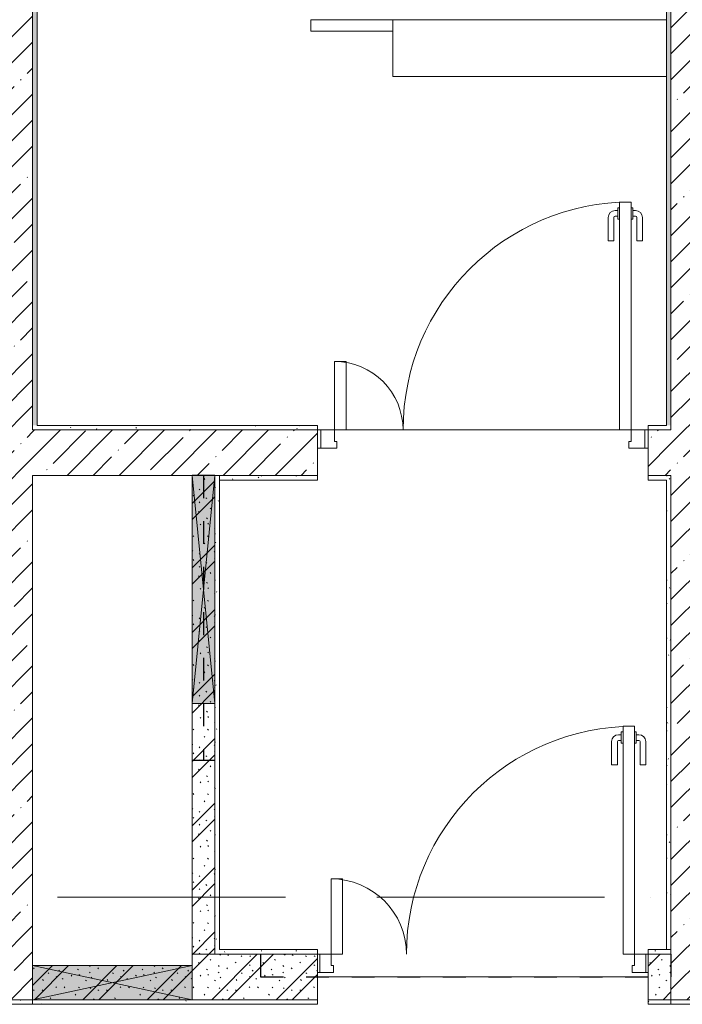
# Model space of a CAD drawing. Header units: millimetres. Extents: x 85617 to 161165, y 53267 to 102987.
# Tile 14 of 47: x 97594 to 100501, y 88411 to 92731. Entities that reach past the tile are written whole.
import ezdxf

# ---------------------------------------------------------------- set-up
doc = ezdxf.new("R2010")
doc.units = ezdxf.units.MM
doc.linetypes.add('3_ Штрих_ 1 х 1 мм', pattern=[200, 100, -100])
doc.linetypes.add('4_ Штрихпунктир_ 10 х 2 мм', pattern=[1400, 1000, -200, 0, -200])
for name, color, linetype, lineweight in [('A-DETL-GENF-OTLN', 7, 'Continuous', 9), ('A-DOOR-____-MCUT', 7, 'Continuous', 18), ('A-DOOR-____-OTLN', 7, 'Continuous', 9), ('A-DOOR-FRAM-MCUT', 7, 'Continuous', 18), ('A-FLOR-____-OTLN', 7, 'Continuous', 9), ('A-GLAZ-____-MCUT', 7, 'Continuous', 9), ('A-GLAZ-____-OTLN', 7, 'Continuous', 9), ('A-WALL-____-MCUT', 7, 'Continuous', 9), ('A-WALL-____-PATT', 7, 'Continuous', 9), ('I-WALL-____-MCUT', 7, 'Continuous', 9), ('S-BEAM-____-OTLN', 7, 'Continuous', 9), ('S-GRID-____-OTLN', 7, 'Continuous', 9), ('S-STRS-____-OTLN', 7, 'Continuous', 9), ('Ограждение', 7, 'Continuous', 9), ('Поручни', 7, 'Continuous', 9)]:
    doc.layers.add(name, color=color, linetype=linetype, lineweight=lineweight)
pattern_1 = [(45, (0, 0), (-114.04925, 114.04925), []), (45, (114.05, 0), (-114.04925, 114.04925), [201.613, -40.323, 3.353, -36.97])]
pattern_2 = [(135, (150.28, 188.64), (-282.8427, 3e-14), [5, -395]), (135, (174.9, 237.36), (-282.8427, 3e-14), [5, -395]), (135, (211.96, 236.53), (-282.8427, 3e-14), [5, -395]), (135, (114.96, 223.96), (-282.8427, 3e-14), [5, -395]), (135, (77.54, 223.96), (-282.8427, 3e-14), [5, -395]), (135, (57.44, 184.52), (-282.8427, 3e-14), [5, -395]), (135, (66.21, 142.9), (-282.8427, 3e-14), [5, -395]), (135, (107.33, 161), (-282.8427, 3e-14), [5, -395]), (135, (99.08, 130.94), (-282.8427, 3e-14), [5, -395]), (135, (22.6, 136.46), (-282.8427, 3e-14), [5, -395]), (135, (21.16, 168.08), (-282.8427, 3e-14), [5, -395]), (135, (46.13, 96.12), (-282.8427, 3e-14), [5, -395]), (135, (3.54, 74.6), (-282.8427, 3e-14), [5, -395]), (135, (40.3, 47.56), (-282.8427, 3e-14), [5, -395]), (135, (39.77, 18.47), (-282.8427, 3e-14), [5, -395]), (135, (76.94, 37.28), (-282.8427, 3e-14), [5, -395]), (135, (114.18, 62.4), (-282.8427, 3e-14), [5, -395]), (135, (139.87, 90.2), (-282.8427, 3e-14), [5, -395]), (135, (141.44, 15.82), (-282.8427, 3e-14), [5, -395]), (135, (188.69, 26.73), (-282.8427, 3e-14), [5, -395]), (135, (176.14, 51.36), (-282.8427, 3e-14), [5, -395]), (135, (177.03, 0), (-282.8427, 3e-14), [5, -395]), (135, (276.61, 8.22), (-282.8427, 3e-14), [5, -395]), (135, (271.19, 31.72), (-282.8427, 3e-14), [5, -395]), (135, (268.29, 119.65), (-282.8427, 3e-14), [5, -395]), (135, (237.92, 101.95), (-282.8427, 3e-14), [5, -395]), (135, (237.92, 158.27), (-282.8427, 3e-14), [5, -395]), (135, (260.4, 204.35), (-282.8427, 3e-14), [5, -395]), (135, (275.54, 235.4), (-282.8427, 3e-14), [5, -395]), (135, (117.62, 268.96), (-282.8427, 3e-14), [5, -395]), (135, (203.62, 273.83), (-282.8427, 3e-14), [5, -395]), (135, (47.24, 279.3), (-282.8427, 3e-14), [5, -395]), (135, (23.2, 266.16), (-282.8427, 3e-14), [5, -395]), (135, (42.78, 232.52), (-282.8427, 3e-14), [5, -395]), (135, (177.76, 90.57), (-282.8427, 3e-14), [5, -395]), (135, (181.12, 121.8), (-282.8427, 3e-14), [5, -395]), (135, (206.73, 172.06), (-282.8427, 3e-14), [5, -395]), (135, (143.14, 136.62), (-282.8427, 3e-14), [5, -395]), (135, (211.51, 131.86), (-282.8427, 3e-14), [5, -395]), (135, (81.47, 95.1), (-282.8427, 3e-14), [5, -395]), (135, (235.13, 60.46), (-282.8427, 3e-14), [5, -395]), (135, (242.24, 4.89), (-282.8427, 3e-14), [5, -395]), (45, (0, 106.07), (-282.8427, 0), []), (45, (106.07, 0), (-282.8427, 0), []), (45, (176.78, 0), (-282.8427, 0), []), (45, (0, 176.78), (-282.8427, 0), [])]
pattern_3 = [(0, (0, 0), (203.2, 50.8), [3.353, -149.047, 3.353, -149.047, -812.8]), (0, (0, 0), (203.2, 50.8), [-304.8, 3.353, -301.447, 3.353, -149.047, -355.6]), (0, (0, 0), (203.2, 50.8), [-762, 3.353, -98.247, 3.353, -250.647]), (120, (76.2, 25.4), (-145.59409, 150.576362), [3.353, -149.047, 3.353, -149.047, -812.8]), (120, (76.2, 25.4), (-145.59409, 150.576362), [-304.8, 3.353, -301.447, 3.353, -149.047, -355.6]), (120, (76.2, 25.4), (-145.59409, 150.576362), [-762, 3.353, -98.247, 3.353, -250.647]), (240, (101.6, 127), (-57.60591, -201.376362), [3.353, -149.047, 3.353, -149.047, -812.8]), (240, (101.6, 127), (-57.60591, -201.376362), [-304.8, 3.353, -301.447, 3.353, -149.047, -355.6]), (240, (101.6, 127), (-57.60591, -201.376362), [-762, 3.353, -98.247, 3.353, -250.647])]

# ---------------------------------------------------------------- blocks, each defined once
blk = doc.blocks.new('АР_НОВДверь двупольная - 1450х2100h_1000_300__Тамбур шлюз_EI30-4864365-ВКК_25_К3_З_ЭОМ_воронка парапетная_')
at = {"layer": 'A-DOOR-____-MCUT', "color": 254, "lineweight": 13, "true_color": 0xcccccc}
for p, q in [((665, 1100), (615, 1100)), ((615, 1100), (615, 100)), ((665, 100), (665, 1100)), ((-665, 100), (-665, 430)), ((-665, 430), (-615, 430)), ((-615, 430), (-615, 100)), ((-615, 100), (-665, 100)), ((615, 100), (665, 100))]:
    blk.add_line(p, q, dxfattribs=at)
at = {"layer": 'A-DOOR-____-OTLN', "color": 254, "lineweight": 5, "true_color": 0xcccccc}
for p, q in [((607, 1062.5), (595, 1062.5)), ((607, 1037.5), (595, 1037.5)), ((607, 1075), (607, 1025)), ((615, 1075), (607, 1075)), ((665, 1075), (673, 1075)), ((673, 1075), (673, 1025)), ((673, 1062.5), (685, 1062.5)), ((673, 1037.5), (685, 1037.5)), ((565, 930), (565, 1032.5)), ((590, 930), (590, 1032.5)), ((607, 1025), (615, 1025)), ((673, 1025), (665, 1025)), ((690, 930), (690, 1032.5)), ((715, 930), (715, 1032.5)), ((590, 930), (565, 930)), ((690, 930), (715, 930))]:
    blk.add_line(p, q, dxfattribs=at)
for centre, radius, start, end in [((665, 100), 1000, 90, 180), ((595, 1032.5), 30, 90, 180), ((595, 1032.5), 4.99, 90, 180), ((685, 1032.5), 30, 0, 90), ((685, 1032.5), 4.99, 0, 90), ((-665, 100), 330, 0, 90)]:
    blk.add_arc(centre, radius, start, end, dxfattribs=at)
at = {"layer": 'A-DOOR-FRAM-MCUT', "color": 254, "lineweight": 13, "true_color": 0xcccccc}
for p, q in [((-715, 100), (-725, 100)), ((-715, 100), (-665, 100)), ((-715, 20), (-715, 100)), ((-665, 100), (-665, 50)), ((715, 100), (665, 100)), ((665, 100), (665, 50)), ((715, 20), (715, 100)), ((715, 100), (725, 100)), ((-665, 50), (-655, 50)), ((-655, 50), (-655, 20)), ((665, 50), (655, 50)), ((655, 50), (655, 20)), ((-715, 20), (-725, 20)), ((-655, 20), (-715, 20)), ((655, 20), (715, 20)), ((715, 20), (725, 20))]:
    blk.add_line(p, q, dxfattribs=at)
blk = doc.blocks.new('АР_Дверь двупольная - 1450х2100h_1000_300__ЛК_EIS60-3271379-ВКК_25_К3_З_ЭОМ_воронка парапетная_')
at = {"layer": 'A-DOOR-____-MCUT', "color": 254, "lineweight": 13, "true_color": 0xcccccc}
for p, q in [((650, 1100), (600, 1100)), ((600, 1100), (600, 100)), ((650, 100), (650, 1100)), ((-650, 100), (-650, 400)), ((-650, 400), (-600, 400)), ((-600, 400), (-600, 100)), ((-600, 100), (-650, 100)), ((600, 100), (650, 100))]:
    blk.add_line(p, q, dxfattribs=at)
at = {"layer": 'A-DOOR-____-OTLN', "color": 254, "lineweight": 5, "true_color": 0xcccccc}
for p, q in [((592, 1062.5), (580, 1062.5)), ((592, 1037.5), (580, 1037.5)), ((592, 1075), (592, 1025)), ((600, 1075), (592, 1075)), ((650, 1075), (658, 1075)), ((658, 1075), (658, 1025)), ((658, 1062.5), (670, 1062.5)), ((658, 1037.5), (670, 1037.5)), ((550, 930), (550, 1032.5)), ((575, 930), (575, 1032.5)), ((592, 1025), (600, 1025)), ((658, 1025), (650, 1025)), ((675, 930), (675, 1032.5)), ((700, 930), (700, 1032.5)), ((575, 930), (550, 930)), ((675, 930), (700, 930))]:
    blk.add_line(p, q, dxfattribs=at)
for centre, radius, start, end in [((650, 100), 1000, 90, 180), ((580, 1032.5), 30, 90, 180), ((580, 1032.5), 4.99, 90, 180), ((670, 1032.5), 30, 0, 90), ((670, 1032.5), 4.99, 0, 90), ((-650, 100), 300, 0, 90)]:
    blk.add_arc(centre, radius, start, end, dxfattribs=at)
at = {"layer": 'A-DOOR-FRAM-MCUT', "color": 254, "lineweight": 13, "true_color": 0xcccccc}
for p, q in [((-710, 100), (-725, 100)), ((-710, 100), (-650, 100)), ((-710, 20), (-710, 100)), ((-650, 100), (-650, 50)), ((710, 100), (650, 100)), ((650, 100), (650, 50)), ((710, 20), (710, 100)), ((710, 100), (725, 100)), ((-650, 50), (-640, 50)), ((-640, 50), (-640, 20)), ((650, 50), (640, 50)), ((640, 50), (640, 20)), ((-710, 20), (-725, 20)), ((-640, 20), (-710, 20)), ((640, 20), (710, 20)), ((710, 20), (725, 20))]:
    blk.add_line(p, q, dxfattribs=at)
blk = doc.blocks.new('АР_Отверстие прямоугольное - ОВВ-5641458-ВКК_25_К3_З_ЭОМ_воронка парапетная_')
at = {"layer": 'A-DETL-GENF-OTLN', "lineweight": 5, "true_color": 0xf9f9f9}
blk.add_hatch(color=7, dxfattribs=at).paths.add_polyline_path([(-225, -75), (475, -75), (475, 75), (-225, 75)])
at = {"layer": 'A-DETL-GENF-OTLN', "color": 254, "lineweight": 5, "true_color": 0xcccccc}
for p, q in [((475, 75), (-225, -75)), ((-225, 75), (475, -75))]:
    blk.add_line(p, q, dxfattribs=at)
at = {"layer": 'A-DETL-GENF-OTLN', "color": 254, "lineweight": 13, "true_color": 0xcccccc}
for p, q in [((475, 75), (-225, 75)), ((-225, 75), (-225, -75)), ((475, -75), (475, 75)), ((-225, -75), (475, -75))]:
    blk.add_line(p, q, dxfattribs=at)
at = {"layer": 'A-GLAZ-____-MCUT', "color": 254, "lineweight": 5, "true_color": 0xcccccc}
for p, q in [((-225, 75), (-225, -75)), ((475, 75), (475, -75))]:
    blk.add_line(p, q, dxfattribs=at)
blk = doc.blocks.new('АР_Отверстие прямоугольное - ОВВ-5507346-ВКК_25_К3_З_ЭОМ_воронка парапетная_')
at = {"layer": 'A-DETL-GENF-OTLN', "lineweight": 5, "true_color": 0xf9f9f9}
blk.add_hatch(color=7, dxfattribs=at).paths.add_polyline_path([(625, -50), (625, 50), (-375, 50), (-375, -50)])
at = {"layer": 'A-DETL-GENF-OTLN', "color": 254, "lineweight": 5, "true_color": 0xcccccc}
for p, q in [((625, 50), (-375, -50)), ((-375, 50), (625, -50))]:
    blk.add_line(p, q, dxfattribs=at)
at = {"layer": 'A-DETL-GENF-OTLN', "color": 254, "lineweight": 13, "true_color": 0xcccccc}
for p, q in [((625, 50), (-375, 50)), ((-375, 50), (-375, -50)), ((625, -50), (625, 50)), ((-375, -50), (625, -50))]:
    blk.add_line(p, q, dxfattribs=at)
at = {"layer": 'A-GLAZ-____-MCUT', "color": 254, "lineweight": 5, "true_color": 0xcccccc}
for p, q in [((-375, 50), (-375, -50)), ((625, 50), (625, -50))]:
    blk.add_line(p, q, dxfattribs=at)
blk = doc.blocks.new('Ступень_Л_3_01_Тип27 - Ступень_Л_3_01_Тип-3913356-ВКК_25_К3_З_ЭОМ_воронка парапетная_')
at = {"layer": 'S-STRS-____-OTLN', "color": 254, "lineweight": 5, "true_color": 0xcccccc}
for p, q in [((8340, 34800), (8340, 34550)), ((8340, 34550), (7140, 34550)), ((8700, 34500), (9900, 34500)), ((8700, 34250), (8700, 34450)), ((8700, 34250), (9900, 34250))]:
    blk.add_line(p, q, dxfattribs=at)
blk = doc.blocks.new('Ограждение - Ограждение-3996957-ВКК_25_К3_З_ЭОМ_воронка парапетная_')
at = {"layer": 'Поручни', "color": 254, "lineweight": 5, "true_color": 0xcccccc}
for p, q in [((8340, 34450), (8340, 34500)), ((8700, 34500), (8340, 34500)), ((8700, 34500), (8700, 34450)), ((8340, 34450), (8700, 34450))]:
    blk.add_line(p, q, dxfattribs=at)
blk = doc.blocks.new('АР_Перемычка - 100_Уx1_75x5__Оп_0_125x80x5_-250-5507392-ВКК_25_К3_З_ЭОМ_воронка парапетная_')
at = {"layer": 'A-DETL-GENF-OTLN', "color": 254, "linetype": '3_ Штрих_ 1 х 1 мм', "lineweight": 25, "true_color": 0xdcdcdc}
for p, q in [((-500, 50), (-500, -50)), ((750, 50), (750, -50)), ((-500, 0), (500, 0)), ((500, 0), (750, 0))]:
    blk.add_line(p, q, dxfattribs=at)
blk = doc.blocks.new('АР_Перемычка - 200_Уx2_50x5__250-Оп_100_50x5_-4884773-ВКК_25_К3_З_ЭОМ_воронка парапетная_')
at = {"layer": 'A-DETL-GENF-OTLN', "color": 254, "linetype": '3_ Штрих_ 1 х 1 мм', "lineweight": 25, "true_color": 0xdcdcdc}
for p, q in [((-975, 100), (-975, -100)), ((825, 100), (825, -100)), ((-975, 0), (825, 0))]:
    blk.add_line(p, q, dxfattribs=at)
blk = doc.blocks.new('240311_Наметкина 10_РД_АР_К3_R21_rvt-1-ВКК_25_К3_З_ЭОМ_воронка парапетная_')
at = {"layer": 'A-WALL-____-PATT', "lineweight": 5, "true_color": 0xcccccc}
h = blk.add_hatch(dxfattribs=at)
h.set_pattern_fill('FP_1', color=254, style=0, pattern_type=2)
h.set_pattern_definition(pattern_1)
h.paths.add_polyline_path([(94120, 90600), (94120, 99400), (93920, 99400), (93920, 90600)])
h = blk.add_hatch(dxfattribs=at)
h.set_pattern_fill('FP_1', color=254, style=0, pattern_type=2)
h.set_pattern_definition(pattern_1)
h.paths.add_polyline_path([(97120, 90600), (97120, 99400), (96920, 99400), (96920, 90600)])
h = blk.add_hatch(dxfattribs=at)
h.set_pattern_fill('FP_1', color=254, style=0, pattern_type=2)
h.set_pattern_definition(pattern_1)
h.paths.add_polyline_path([(94762.8, 92900), (95370, 92900), (95370, 93100), (94120, 93100), (94120, 92900)])
h.paths.add_polyline_path([(96920, 92900), (96920, 93100), (96820, 93100), (96820, 92900)])
h = blk.add_hatch(dxfattribs=at)
h.set_pattern_fill('FP_4', color=254, style=0, pattern_type=2)
h.set_pattern_definition(pattern_2)
h.paths.add_polyline_path([(94920, 90800), (94920, 92900), (94820, 92900), (94820, 90800)])
h = blk.add_hatch(dxfattribs=at)
h.set_pattern_fill('FP_4', color=254, style=0, pattern_type=2)
h.set_pattern_definition(pattern_2)
h.paths.add_polyline_path([(96920, 90600), (96920, 90800), (96820, 90800), (96820, 90600)])
h.paths.add_polyline_path([(94820, 90600), (95370, 90600), (95370, 90800), (94820, 90800), (94820, 90750)])
h = blk.add_hatch(dxfattribs=at)
h.set_pattern_fill('FP_4', color=254, style=0, pattern_type=2)
h.set_pattern_definition(pattern_2)
h.paths.add_polyline_path([(94120, 90600), (94820, 90600), (94820, 90750), (94120, 90750)])
at = {"layer": 'A-FLOR-____-OTLN', "color": 254, "lineweight": 5, "true_color": 0xcccccc}
for p, q in [((95700, 94650), (95700, 94850)), ((96900, 94650), (95700, 94650)), ((95385, 93100), (95370, 93100)), ((95370, 93100), (95385, 93100)), ((96695, 93100), (95495, 93100)), ((95495, 93100), (96695, 93100)), ((96820, 93100), (96805, 93100)), ((96805, 93100), (96820, 93100)), ((96820, 90700), (95370, 90700)), ((95370, 90700), (96820, 90700))]:
    blk.add_line(p, q, dxfattribs=at)
at = {"layer": 'A-WALL-____-MCUT', "color": 254, "lineweight": 5, "true_color": 0xcccccc}
for p, q in [((94120, 93100), (94120, 99400)), ((96920, 99400), (96920, 93100)), ((95370, 93100), (94120, 93100)), ((95370, 92900), (95370, 93100)), ((96920, 93100), (96820, 93100)), ((96820, 93100), (96820, 92900)), ((94120, 90750), (94120, 92900)), ((94120, 92900), (94820, 92900)), ((94820, 92900), (94920, 92900)), ((94920, 92900), (95370, 92900)), ((96820, 92900), (96920, 92900)), ((96920, 92900), (96920, 90600)), ((94120, 90600), (94120, 90750)), ((93920, 90600), (94120, 90600)), ((96920, 90600), (97120, 90600))]:
    blk.add_line(p, q, dxfattribs=at)
at = {"layer": 'I-WALL-____-MCUT', "color": 254, "lineweight": 5, "true_color": 0xcccccc}
for p, q in [((94920, 92900), (94820, 92900)), ((94820, 92900), (94820, 91900)), ((94920, 91900), (94920, 92900)), ((94820, 91900), (94820, 90800)), ((94920, 90800), (94920, 91900)), ((95370, 90800), (94820, 90800)), ((94820, 90800), (94820, 90750)), ((94820, 90800), (94920, 90800)), ((95370, 90600), (95370, 90800)), ((96920, 90800), (96820, 90800)), ((96820, 90800), (96820, 90600)), ((96920, 90600), (96920, 90800)), ((94820, 90750), (94120, 90750)), ((94120, 90750), (94120, 90600)), ((94820, 90600), (94820, 90750)), ((94820, 90750), (94820, 90600)), ((94120, 90600), (94820, 90600)), ((94820, 90600), (95370, 90600)), ((96820, 90600), (96920, 90600))]:
    blk.add_line(p, q, dxfattribs=at)
at = {"layer": 'S-GRID-____-OTLN', "color": 254, "linetype": '4_ Штрихпунктир_ 10 х 2 мм', "lineweight": 5, "true_color": 0xdadada}
blk.add_line((156833.7, 91050), (82885.6, 91050), dxfattribs=at)
at = {"layer": 'A-DOOR-____-OTLN', "color": 254, "lineweight": 5, "true_color": 0xcccccc}
for name, p in [('АР_Дверь двупольная - 1450х2100h_1000_300__ЛК_EIS60-3271379-ВКК_25_К3_З_ЭОМ_воронка парапетная_', (96095, 93000)), ('АР_НОВДверь двупольная - 1450х2100h_1000_300__Тамбур шлюз_EI30-4864365-ВКК_25_К3_З_ЭОМ_воронка парапетная_', (96095, 90700))]:
    blk.add_blockref(name, p, dxfattribs=at)
at = {"layer": 'A-GLAZ-____-OTLN', "color": 254, "lineweight": 5, "true_color": 0xcccccc, "rotation": 269.9999999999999}
blk.add_blockref('АР_Отверстие прямоугольное - ОВВ-5507346-ВКК_25_К3_З_ЭОМ_воронка парапетная_', (94870, 92525), dxfattribs=at)
at = {"layer": 'A-GLAZ-____-OTLN', "color": 254, "lineweight": 5, "true_color": 0xcccccc}
blk.add_blockref('АР_Отверстие прямоугольное - ОВВ-5641458-ВКК_25_К3_З_ЭОМ_воронка парапетная_', (94345, 90675), dxfattribs=at)
at = {"layer": 'S-BEAM-____-OTLN', "color": 254, "lineweight": 5, "true_color": 0xcccccc, "rotation": 269.9999999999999}
blk.add_blockref('АР_Перемычка - 100_Уx1_75x5__Оп_0_125x80x5_-250-5507392-ВКК_25_К3_З_ЭОМ_воронка парапетная_', (94870, 92400), dxfattribs=at)
at = {"layer": 'S-BEAM-____-OTLN', "color": 254, "lineweight": 5, "true_color": 0xcccccc}
blk.add_blockref('АР_Перемычка - 200_Уx2_50x5__250-Оп_100_50x5_-4884773-ВКК_25_К3_З_ЭОМ_воронка парапетная_', (96095, 90700), dxfattribs=at)
at = {"layer": 'S-STRS-____-OTLN', "color": 254, "lineweight": 5, "true_color": 0xcccccc}
blk.add_blockref('Ступень_Л_3_01_Тип27 - Ступень_Л_3_01_Тип-3913356-ВКК_25_К3_З_ЭОМ_воронка парапетная_', (87000, 60400), dxfattribs=at)
at = {"layer": 'Ограждение', "color": 254, "lineweight": 5, "true_color": 0xcccccc}
blk.add_blockref('Ограждение - Ограждение-3996957-ВКК_25_К3_З_ЭОМ_воронка парапетная_', (87000, 60400), dxfattribs=at)
blk = doc.blocks.new('Наметкина 10_РД_АР_К3_Отделка_R21_rvt-1-ВКК_25_К3_З_ЭОМ_воронка парапетная_')
at = {"layer": 'A-WALL-____-PATT', "lineweight": 5, "true_color": 0xaaaaaa}
h = blk.add_hatch(dxfattribs=at)
h.set_pattern_fill('FP_7', color=253, style=0, pattern_type=2)
h.set_pattern_definition(pattern_3)
h.paths.add_polyline_path([(94140, 93120), (94140, 97300), (94120, 97300), (94120, 93120)])
h.paths.add_polyline_path([(94140, 97713.8), (94140, 99400), (94120, 99400), (94120, 97713.8)])
h = blk.add_hatch(dxfattribs=at)
h.set_pattern_fill('FP_7', color=253, style=0, pattern_type=2)
h.set_pattern_definition(pattern_3)
h.paths.add_polyline_path([(96920, 93120), (96920, 99400), (96900, 99400), (96900, 93120)])
h = blk.add_hatch(dxfattribs=at)
h.set_pattern_fill('FP_7', color=253, style=0, pattern_type=2)
h.set_pattern_definition(pattern_3)
h.paths.add_polyline_path([(94120, 93100), (95370, 93100), (95370, 93120), (94120, 93120)])
h.paths.add_polyline_path([(96820, 93100), (96920, 93100), (96920, 93120), (96820, 93120)])
h = blk.add_hatch(dxfattribs=at)
h.set_pattern_fill('FP_7', color=253, style=0, pattern_type=2)
h.set_pattern_definition(pattern_3)
h.paths.add_polyline_path([(94920, 90820), (94940, 90820), (94940, 92900), (94920, 92900), (94920, 91045.5)])
h = blk.add_hatch(dxfattribs=at)
h.set_pattern_fill('FP_7', color=253, style=0, pattern_type=2)
h.set_pattern_definition(pattern_3)
h.paths.add_polyline_path([(96900, 92880), (96900, 92900), (96820, 92900), (96820, 92880)])
h.paths.add_polyline_path([(94940, 92880), (95370, 92880), (95370, 92900), (94940, 92900)])
h = blk.add_hatch(dxfattribs=at)
h.set_pattern_fill('FP_7', color=253, style=0, pattern_type=2)
h.set_pattern_definition(pattern_3)
h.paths.add_polyline_path([(96900, 90820), (96920, 90820), (96920, 92900), (96900, 92900), (96900, 91045.5)])
h = blk.add_hatch(dxfattribs=at)
h.set_pattern_fill('FP_7', color=253, style=0, pattern_type=2)
h.set_pattern_definition(pattern_3)
h.paths.add_polyline_path([(96820, 90800), (96920, 90800), (96920, 90820), (96820, 90820)])
h.paths.add_polyline_path([(94920, 90800), (95370, 90800), (95370, 90820), (94920, 90820)])
h = blk.add_hatch(dxfattribs=at)
h.set_pattern_fill('FP_7', color=253, style=0, pattern_type=2)
h.set_pattern_definition(pattern_3)
h.paths.add_polyline_path([(94120, 90580), (94120, 90600), (93920, 90600), (93920, 90580)])
h = blk.add_hatch(dxfattribs=at)
h.set_pattern_fill('FP_7', color=253, style=0, pattern_type=2)
h.set_pattern_definition(pattern_3)
h.paths.add_polyline_path([(96920, 90580), (96920, 90600), (96820, 90600), (96820, 90580)])
h.paths.add_polyline_path([(95370, 90580), (95370, 90600), (94120, 90600), (94120, 90580), (94820, 90580)])
h = blk.add_hatch(dxfattribs=at)
h.set_pattern_fill('FP_7', color=253, style=0, pattern_type=2)
h.set_pattern_definition(pattern_3)
h.paths.add_polyline_path([(97120, 90580), (97120, 90600), (96920, 90600), (96920, 90580)])
at = {"layer": 'A-WALL-____-MCUT', "color": 253, "lineweight": 5, "true_color": 0xaaaaaa}
for p, q in [((96900, 99400), (96900, 93120)), ((96920, 93120), (96920, 99400)), ((94120, 97300), (94120, 93120)), ((94140, 93120), (94140, 97300)), ((94120, 93120), (94120, 93100)), ((94120, 93100), (95370, 93100)), ((95370, 93120), (94140, 93120)), ((95370, 93100), (95370, 93120)), ((96900, 93120), (96820, 93120)), ((96820, 93120), (96820, 93100)), ((96820, 93100), (96920, 93100)), ((96920, 93100), (96920, 93120)), ((94940, 92900), (94920, 92900)), ((94920, 92900), (94920, 91900)), ((95370, 92900), (94940, 92900)), ((94940, 92900), (94940, 92880)), ((95370, 92880), (95370, 92900)), ((96900, 92900), (96820, 92900)), ((96820, 92900), (96820, 92880)), ((96920, 92900), (96900, 92900)), ((96920, 90820), (96920, 92900)), ((94940, 90820), (94940, 92880)), ((94940, 92880), (95370, 92880)), ((96820, 92880), (96900, 92880)), ((96900, 92880), (96900, 90820)), ((94920, 91900), (94920, 90820)), ((94920, 90820), (94920, 90800)), ((95370, 90820), (94940, 90820)), ((95370, 90800), (95370, 90820)), ((96900, 90820), (96820, 90820)), ((96820, 90820), (96820, 90800)), ((96900, 90820), (96920, 90820)), ((96920, 90800), (96920, 90820)), ((94920, 90800), (95370, 90800)), ((96820, 90800), (96920, 90800)), ((94120, 90600), (93920, 90600)), ((94820, 90600), (94120, 90600)), ((94120, 90600), (94120, 90580)), ((94120, 90580), (94120, 90600)), ((95370, 90600), (94820, 90600)), ((95370, 90580), (95370, 90600)), ((96920, 90600), (96820, 90600)), ((96820, 90600), (96820, 90580)), ((96920, 90580), (96920, 90600)), ((97120, 90600), (96920, 90600)), ((96920, 90600), (96920, 90580)), ((93920, 90580), (94120, 90580)), ((94120, 90580), (95370, 90580)), ((96820, 90580), (96920, 90580)), ((96920, 90580), (97120, 90580))]:
    blk.add_line(p, q, dxfattribs=at)
at = {"layer": 'S-GRID-____-OTLN', "color": 254, "linetype": '4_ Штрихпунктир_ 10 х 2 мм', "lineweight": 5, "true_color": 0xcccccc}
blk.add_line((156833.7, 91050), (83961.5, 91050), dxfattribs=at)

msp = doc.modelspace()

# ---------------------------------------------------------------- block references
at = {"lineweight": 5}
for name in ['240311_Наметкина 10_РД_АР_К3_R21_rvt-1-ВКК_25_К3_З_ЭОМ_воронка парапетная_', 'Наметкина 10_РД_АР_К3_Отделка_R21_rvt-1-ВКК_25_К3_З_ЭОМ_воронка парапетная_']:
    msp.add_blockref(name, (3531, -2169), dxfattribs=at)

doc.saveas('drawing.dxf')
